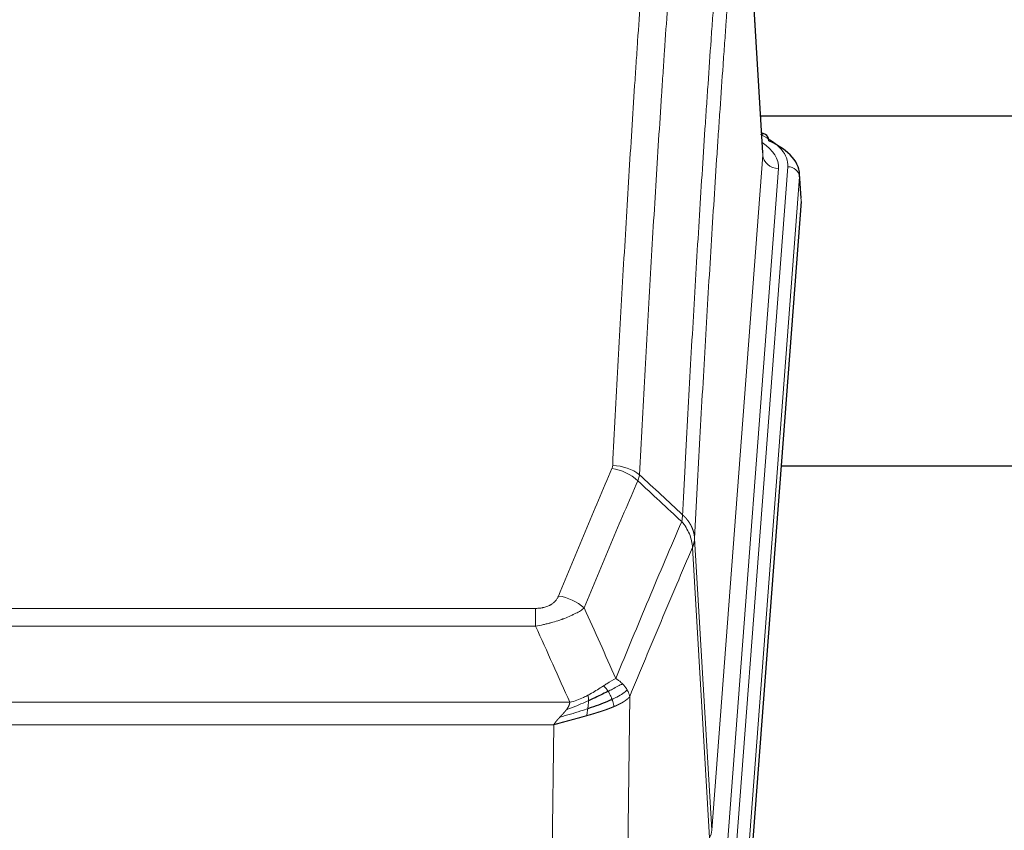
# Model space of a CAD drawing. Header units: inches. Extents: x 0 to 23760, y -13 to 16800.
# Tile 114 of 256: x 3230 to 3482, y 14096 to 14304. Entities that reach past the tile are written whole.
import ezdxf

# ---------------------------------------------------------------- set-up
doc = ezdxf.new("R2010")
doc.units = ezdxf.units.IN
doc.layers.add('1', color=7, linetype='Continuous', true_color=0xffffff)

msp = doc.modelspace()

# ---------------------------------------------------------------- linework, layer by layer
at = {"layer": '1', "color": 110, "linetype": 'Continuous', "lineweight": 13}
for p, q in [((3420.277, 14269.016), (3415.029, 14355.606)), ((3407.211, 14096.243), (3420.277, 14269.016)), ((3424.269, 14265.59), (3411.203, 14092.817)), ((3413.55, 14092.664), (3426.661, 14266.025)), ((3429.655, 14263.455), (3416.544, 14090.094)), ((3430.036, 14257.175), (3429.655, 14263.455)), ((3406.63, 14094.334), (3402.278, 14168.586)), ((3402.834, 14170.92), (3407.211, 14096.243)), ((3156.842, 14153.039), (3362.185, 14153.039)), ((3362.185, 14148.475), (3362.185, 14153.039)), ((3362.185, 14148.475), (3156.842, 14148.475)), ((3148.111, 14128.996), (3370.916, 14128.996)), ((3386.235, 14130.442), (3385.278, 14054.791)), ((3366.803, 14123.252), (3152.224, 14123.252)), ((3365.835, 14046.756), (3366.803, 14123.252))]:
    msp.add_line(p, q, dxfattribs=at)
at = {"layer": '1', "color": 2, "linetype": 'Continuous', "lineweight": 25}
for p, q in [((3420.282, 14269.592), (3415.031, 14356.229)), ((3586.931, 14278.985), (3419.761, 14278.985)), ((3420.913, 14274.299), (3419.97, 14274.734)), ((3430.041, 14257.959), (3429.661, 14264.241)), ((3430.036, 14257.175), (3416.918, 14083.722)), ((3505.174, 14189.411), (3424.905, 14189.411))]:
    msp.add_line(p, q, dxfattribs=at)
at = {"layer": '1', "color": 110, "linetype": 'Continuous', "lineweight": 13}
for centre, major_axis, ratio, start_param, end_param in [((3402.642, 14266.399), (24.034, 0.016), 0.461198, 6.2480186, 7.0671317), ((3419.656, 14271.575), (1.258, 2.724), 0.6272114, 6.2831797, 6.7581181), ((3400.25, 14265.964), (24.034, 0.016), 0.461198, 6.2480186, 6.8801307), ((3424.269, 14269.138), (3.989, -0.302), 0.8864705, 3.2608937, 4.7793301), ((3426.661, 14263.364), (2.991, -0.226), 0.8864705, 0.119301, 1.6377375), ((3381.693, 14180.499), (-9.188, 3.948), 0.8056434, 4.2999866, 5.045624), ((3381.88, 14181.291), (-9.987, 0.512), 0.8285973, 3.9974013, 4.7548106), ((3368.032, 14148.037), (9.245, -3.812), 0.7933159, 1.14397, 1.886928), ((3387.185, 14096.755), (-20.038, 0.241), 0.4621297, 2.903225, 3.1123764)]:
    msp.add_ellipse(centre, major_axis=major_axis, ratio=ratio, start_param=start_param, end_param=end_param, dxfattribs=at)
at = {"layer": '1', "color": 2, "linetype": 'Continuous', "lineweight": 25}
for centre, major_axis, ratio, start_param, end_param in [((3419.656, 14271.575), (1.258, 2.724), 0.6272114, 5.3993548, 6.2831797), ((3402.642, 14263.738), (27.03, 0.194), 0.4633579, 6.2451225, 7.0642357)]:
    msp.add_ellipse(centre, major_axis=major_axis, ratio=ratio, start_param=start_param, end_param=end_param, dxfattribs=at)
at = {"layer": '1', "color": 110, "linetype": 'Continuous', "lineweight": 13}
for points, knots in [([(3381.88, 14189.58), (3382.318, 14198.159), (3383.208, 14215.077), (3384.129, 14231.52), (3384.831, 14243.672), (3385.067, 14247.694), (3385.543, 14255.676), (3385.783, 14259.638), (3386.508, 14271.433), (3386.999, 14279.175), (3387.623, 14288.699), (3387.748, 14290.596), (3387.999, 14294.375), (3388.378, 14300.019), (3388.76, 14305.593), (3389.531, 14316.648), (3390.573, 14331.137), (3392.181, 14352.122), (3393.282, 14365.612), (3393.839, 14372.232)], [0, 0, 0, 0, 0.125, 0.25, 0.25, 0.3125, 0.3125, 0.375, 0.375, 0.5, 0.5, 0.53125, 0.53125, 0.5625, 0.625, 0.625, 0.75, 0.875, 1, 1, 1, 1]), ([(3400.722, 14369.642), (3400.164, 14363.03), (3399.062, 14349.555), (3397.452, 14328.595), (3396.409, 14314.122), (3395.637, 14303.081), (3395.254, 14297.513), (3394.875, 14291.875), (3394.623, 14288.101), (3394.498, 14286.206), (3393.874, 14276.693), (3393.382, 14268.96), (3392.656, 14257.179), (3392.415, 14253.222), (3391.939, 14245.249), (3391.703, 14241.232), (3391, 14229.094), (3390.078, 14212.671), (3389.186, 14195.772), (3388.748, 14187.204)], [0, 0, 0, 0, 0.125, 0.25, 0.375, 0.375, 0.4375, 0.46875, 0.46875, 0.5, 0.5, 0.625, 0.625, 0.6875, 0.6875, 0.75, 0.75, 0.875, 1, 1, 1, 1]), ([(3399.745, 14176.982), (3399.801, 14178.072), (3399.857, 14179.16), (3399.969, 14181.333), (3400.137, 14184.586), (3400.533, 14192.136), (3400.876, 14198.538), (3401.569, 14211.247), (3402.51, 14227.945), (3403.968, 14252.246), (3404.972, 14267.951), (3405.546, 14276.645), (3405.61, 14277.609), (3405.738, 14279.533), (3405.931, 14282.413), (3406.382, 14289.092), (3406.774, 14294.744), (3407.102, 14299.415), (3407.168, 14300.347), (3407.3, 14302.207), (3407.498, 14304.991), (3407.963, 14311.445), (3408.366, 14316.903), (3409.178, 14327.722), (3410.275, 14341.887), (3411.403, 14355.531), (3411.974, 14362.222)], [0, 0, 0, 0, 0.015625, 0.015625, 0.03125, 0.0625, 0.125, 0.125, 0.25, 0.375, 0.5, 0.5, 0.515625, 0.515625, 0.53125, 0.5625, 0.625, 0.625, 0.640625, 0.640625, 0.65625, 0.6875, 0.75, 0.75, 0.875, 1, 1, 1, 1]), ([(3415.029, 14355.606), (3414.46, 14348.933), (3413.335, 14335.327), (3412.241, 14321.203), (3411.432, 14310.415), (3411.03, 14304.972), (3410.566, 14298.537), (3410.368, 14295.761), (3410.237, 14293.906), (3410.171, 14292.977), (3409.843, 14288.32), (3409.453, 14282.684), (3409.003, 14276.025), (3408.811, 14273.154), (3408.683, 14271.235), (3408.62, 14270.274), (3408.047, 14261.606), (3407.046, 14245.949), (3405.591, 14221.723), (3404.185, 14196.755), (3403.279, 14179.614), (3402.834, 14170.92)], [0, 0, 0, 0, 0.125, 0.25, 0.25, 0.3125, 0.34375, 0.359375, 0.359375, 0.375, 0.375, 0.4375, 0.46875, 0.484375, 0.484375, 0.5, 0.5, 0.625, 0.75, 0.875, 1, 1, 1, 1]), ([(3368.032, 14156.193), (3369.166, 14158.954), (3370.301, 14161.705), (3372.574, 14167.182), (3373.711, 14169.91), (3377.126, 14178.058), (3379.408, 14183.444), (3381.693, 14188.785)], [0, 0, 0, 0, 0.25, 0.25, 0.5, 0.5, 1, 1, 1, 1]), ([(3381.88, 14189.58), (3381.874, 14189.446), (3381.855, 14189.313), (3381.792, 14189.048), (3381.749, 14188.916), (3381.693, 14188.785)], [0, 0, 0, 0, 0.5, 0.5, 1, 1, 1, 1]), ([(3388.289, 14185.698), (3386.001, 14180.362), (3383.717, 14174.98), (3380.298, 14166.84), (3379.159, 14164.115), (3376.884, 14158.642), (3375.747, 14155.894), (3374.612, 14153.135)], [0, 0, 0, 0, 0.5, 0.5, 0.75, 0.75, 1, 1, 1, 1]), ([(3399.745, 14176.982), (3399.724, 14176.718), (3399.708, 14176.431), (3399.65, 14175.841), (3399.608, 14175.538), (3399.533, 14175.244)], [0, 0, 0, 0, 0.5, 0.5, 1, 1, 1, 1]), ([(3399.745, 14176.982), (3399.758, 14176.97), (3399.783, 14176.947), (3399.821, 14176.913), (3399.859, 14176.878), (3399.897, 14176.843), (3399.935, 14176.807), (3399.974, 14176.77), (3400.012, 14176.734), (3400.051, 14176.696), (3400.09, 14176.659), (3400.129, 14176.62), (3400.167, 14176.582), (3400.206, 14176.543), (3400.245, 14176.503), (3400.284, 14176.463), (3400.324, 14176.422), (3400.363, 14176.381), (3400.402, 14176.34), (3400.441, 14176.298), (3400.48, 14176.255), (3400.52, 14176.212), (3400.559, 14176.168), (3400.598, 14176.124), (3400.637, 14176.08), (3400.676, 14176.035), (3400.716, 14175.989), (3400.755, 14175.943), (3400.794, 14175.896), (3400.833, 14175.849), (3400.872, 14175.801), (3400.911, 14175.753), (3400.949, 14175.705), (3400.988, 14175.655), (3401.027, 14175.605), (3401.065, 14175.555), (3401.103, 14175.504), (3401.142, 14175.453), (3401.18, 14175.401), (3401.218, 14175.348), (3401.256, 14175.295), (3401.293, 14175.242), (3401.331, 14175.188), (3401.368, 14175.133), (3401.405, 14175.078), (3401.442, 14175.022), (3401.479, 14174.965), (3401.515, 14174.909), (3401.551, 14174.851), (3401.587, 14174.793), (3401.623, 14174.734), (3401.659, 14174.675), (3401.694, 14174.616), (3401.729, 14174.555), (3401.763, 14174.494), (3401.797, 14174.433), (3401.831, 14174.371), (3401.865, 14174.309), (3401.898, 14174.246), (3401.933, 14174.177), (3401.97, 14174.104), (3402.009, 14174.027), (3402.046, 14173.949), (3402.083, 14173.87), (3402.119, 14173.792), (3402.154, 14173.713), (3402.188, 14173.634), (3402.222, 14173.554), (3402.254, 14173.475), (3402.286, 14173.395), (3402.317, 14173.315), (3402.347, 14173.234), (3402.376, 14173.154), (3402.404, 14173.073), (3402.432, 14172.992), (3402.458, 14172.911), (3402.484, 14172.829), (3402.509, 14172.748), (3402.533, 14172.666), (3402.556, 14172.584), (3402.579, 14172.502), (3402.6, 14172.42), (3402.62, 14172.337), (3402.64, 14172.255), (3402.659, 14172.172), (3402.677, 14172.089), (3402.694, 14172.006), (3402.71, 14171.923), (3402.725, 14171.84), (3402.74, 14171.757), (3402.753, 14171.673), (3402.766, 14171.59), (3402.777, 14171.506), (3402.788, 14171.423), (3402.798, 14171.339), (3402.807, 14171.255), (3402.815, 14171.172), (3402.823, 14171.088), (3402.829, 14171.004), (3402.833, 14170.948), (3402.834, 14170.92)], [0, 0, 0, 0, 0.0069372, 0.0139334, 0.0209887, 0.028103, 0.0352764, 0.0425088, 0.0498003, 0.0571509, 0.0645605, 0.0720292, 0.0795569, 0.0871437, 0.0947896, 0.1024945, 0.1102584, 0.1180815, 0.1259636, 0.1339048, 0.141905, 0.1499643, 0.1580827, 0.1662601, 0.1744966, 0.1827922, 0.1911468, 0.1995605, 0.2080333, 0.2165651, 0.225156, 0.233806, 0.2425151, 0.2512832, 0.2601104, 0.2689967, 0.277942, 0.2869465, 0.29601, 0.3051325, 0.3143142, 0.3235549, 0.3328547, 0.3422136, 0.3516315, 0.3611085, 0.3706446, 0.3802398, 0.3898941, 0.3996074, 0.4093798, 0.4192113, 0.4291019, 0.4390515, 0.4490602, 0.459128, 0.4692549, 0.4794409, 0.4896859, 0.4999901, 0.5124905, 0.524991, 0.5374914, 0.5499918, 0.5624922, 0.5749926, 0.587493, 0.5999934, 0.6124937, 0.6249941, 0.6374944, 0.6499948, 0.6624951, 0.6749954, 0.6874957, 0.699996, 0.7124963, 0.7249966, 0.7374968, 0.7499971, 0.7624973, 0.7749976, 0.7874978, 0.799998, 0.8124982, 0.8249984, 0.8374986, 0.8499988, 0.8624989, 0.8749991, 0.8874992, 0.8999993, 0.9124995, 0.9249996, 0.9374997, 0.9499998, 0.9624998, 0.9749999, 0.9875, 1, 1, 1, 1]), ([(3382.679, 14135.087), (3384.077, 14138.502), (3385.476, 14141.9), (3388.279, 14148.662), (3389.681, 14152.026), (3393.895, 14162.065), (3396.711, 14168.689), (3399.533, 14175.244)], [0, 0, 0, 0, 0.25, 0.25, 0.5, 0.5, 1, 1, 1, 1]), ([(3399.533, 14175.244), (3399.942, 14174.761), (3400.314, 14174.251), (3400.973, 14173.187), (3401.258, 14172.634), (3401.73, 14171.503), (3401.915, 14170.924), (3402.179, 14169.757), (3402.257, 14169.17), (3402.278, 14168.586)], [0, 0, 0, 0, 0.25, 0.25, 0.5, 0.5, 0.75, 0.75, 1, 1, 1, 1]), ([(3402.278, 14168.586), (3399.592, 14162.354), (3396.912, 14156.058), (3392.902, 14146.522), (3391.566, 14143.328), (3388.899, 14136.908), (3387.566, 14133.682), (3386.235, 14130.442)], [0, 0, 0, 0, 0.5, 0.5, 0.75, 0.75, 1, 1, 1, 1]), ([(3402.834, 14170.92), (3402.834, 14170.913), (3402.832, 14170.887), (3402.829, 14170.83), (3402.822, 14170.739), (3402.811, 14170.612), (3402.792, 14170.45), (3402.763, 14170.252), (3402.721, 14170.02), (3402.677, 14169.821), (3402.639, 14169.667), (3402.614, 14169.571), (3402.587, 14169.477), (3402.561, 14169.386), (3402.533, 14169.296), (3402.505, 14169.209), (3402.477, 14169.124), (3402.449, 14169.041), (3402.42, 14168.96), (3402.392, 14168.881), (3402.363, 14168.804), (3402.335, 14168.73), (3402.306, 14168.657), (3402.287, 14168.61), (3402.278, 14168.586)], [0, 0, 0, 0, 0.0092499, 0.0337179, 0.073404, 0.128308, 0.1984299, 0.2837694, 0.3843264, 0.5001005, 0.5424888, 0.5838484, 0.6241794, 0.6634821, 0.7017567, 0.7390032, 0.7752221, 0.8104134, 0.8445775, 0.8777146, 0.909825, 0.9409091, 0.9709673, 1, 1, 1, 1]), ([(3368.032, 14156.193), (3368.011, 14156.142), (3367.989, 14156.091), (3367.943, 14155.989), (3367.918, 14155.938), (3367.843, 14155.787), (3367.789, 14155.687), (3367.671, 14155.489), (3367.607, 14155.392), (3367.471, 14155.199), (3367.397, 14155.104), (3367.24, 14154.916), (3367.156, 14154.823), (3367.021, 14154.687), (3366.974, 14154.641), (3366.878, 14154.552), (3366.828, 14154.508), (3366.674, 14154.377), (3366.566, 14154.292), (3366.338, 14154.129), (3366.218, 14154.05), (3366.029, 14153.937), (3365.932, 14153.882), (3365.831, 14153.829), (3365.763, 14153.793), (3365.728, 14153.776), (3365.554, 14153.69), (3365.409, 14153.627), (3364.962, 14153.45), (3364.645, 14153.351), (3364.225, 14153.251), (3364.14, 14153.232), (3363.967, 14153.198), (3363.88, 14153.182), (3363.619, 14153.138), (3363.443, 14153.114), (3363.088, 14153.076), (3362.909, 14153.062), (3362.549, 14153.043), (3362.367, 14153.039), (3362.185, 14153.039)], [0, 0, 0, 0, 0.03125, 0.03125, 0.0625, 0.0625, 0.125, 0.125, 0.1875, 0.1875, 0.25, 0.25, 0.3125, 0.3125, 0.34375, 0.34375, 0.375, 0.375, 0.4375, 0.4375, 0.5, 0.5, 0.53125, 0.546875, 0.546875, 0.5625, 0.5625, 0.625, 0.625, 0.75, 0.75, 0.78125, 0.78125, 0.8125, 0.8125, 0.875, 0.875, 0.9375, 0.9375, 1, 1, 1, 1]), ([(3374.612, 14153.135), (3374.314, 14152.902), (3373.988, 14152.672), (3373.275, 14152.214), (3372.888, 14151.987), (3372.26, 14151.651), (3371.988, 14151.512), (3371.703, 14151.373), (3371.588, 14151.318), (3371.53, 14151.29), (3371.354, 14151.208), (3371.235, 14151.153), (3370.633, 14150.882), (3370.124, 14150.671), (3369.452, 14150.416), (3369.316, 14150.365), (3369.108, 14150.289), (3369.039, 14150.264), (3368.899, 14150.215), (3368.829, 14150.19), (3368.477, 14150.067), (3368.19, 14149.971), (3367.314, 14149.69), (3366.709, 14149.512), (3366.006, 14149.323), (3365.927, 14149.302), (3365.769, 14149.261), (3365.69, 14149.24), (3365.452, 14149.179), (3365.293, 14149.139), (3364.813, 14149.022), (3364.491, 14148.946), (3363.515, 14148.729), (3362.855, 14148.597), (3362.185, 14148.475)], [0, 0, 0, 0, 0.125, 0.125, 0.25, 0.25, 0.3125, 0.328125, 0.328125, 0.34375, 0.34375, 0.375, 0.375, 0.5, 0.5, 0.53125, 0.53125, 0.546875, 0.546875, 0.5625, 0.5625, 0.625, 0.625, 0.75, 0.75, 0.765625, 0.765625, 0.78125, 0.78125, 0.8125, 0.8125, 0.875, 0.875, 1, 1, 1, 1]), ([(3382.679, 14135.087), (3381.986, 14134.76), (3381.22, 14134.294), (3380.093, 14133.574), (3379.802, 14133.386), (3379.504, 14133.192)], [0, 0, 0, 0, 0.75, 0.75, 1, 1, 1, 1]), ([(3384.386, 14133.743), (3383.687, 14133.36), (3382.817, 14132.888), (3381.456, 14132.182), (3381.099, 14132), (3380.728, 14131.812)], [0, 0, 0, 0, 0.75, 0.75, 1, 1, 1, 1]), ([(3384.386, 14133.743), (3384.263, 14133.867), (3384.135, 14133.988), (3383.803, 14134.284), (3383.592, 14134.455), (3383.15, 14134.782), (3382.919, 14134.939), (3382.679, 14135.087)], [0, 0, 0, 0, 0.25, 0.25, 0.625, 0.625, 1, 1, 1, 1]), ([(3385.596, 14132.155), (3385.557, 14132.224), (3385.517, 14132.294), (3385.349, 14132.569), (3385.21, 14132.773), (3384.907, 14133.171), (3384.743, 14133.366), (3384.508, 14133.618), (3384.447, 14133.681), (3384.386, 14133.743)], [0, 0, 0, 0, 0.125, 0.125, 0.5, 0.5, 0.875, 0.875, 1, 1, 1, 1]), ([(3375.534, 14130.784), (3375.174, 14130.593), (3374.807, 14130.407), (3373.313, 14129.704), (3372.137, 14129.262), (3370.916, 14128.996)], [0, 0, 0, 0, 0.25, 0.25, 1, 1, 1, 1]), ([(3379.504, 14133.192), (3379.354, 14133.095), (3379.203, 14132.997), (3378.588, 14132.6), (3378.109, 14132.293), (3377.115, 14131.679), (3376.6, 14131.372), (3375.893, 14130.978), (3375.714, 14130.88), (3375.534, 14130.784)], [0, 0, 0, 0, 0.125, 0.125, 0.5, 0.5, 0.875, 0.875, 1, 1, 1, 1]), ([(3375.684, 14129.415), (3375.686, 14129.57), (3375.684, 14129.718), (3375.671, 14130.061), (3375.655, 14130.245), (3375.607, 14130.557), (3375.575, 14130.687), (3375.534, 14130.784)], [0, 0, 0, 0, 0.25, 0.25, 0.625, 0.625, 1, 1, 1, 1]), ([(3380.728, 14131.812), (3380.629, 14131.967), (3380.528, 14132.115), (3380.271, 14132.459), (3380.114, 14132.643), (3379.803, 14132.958), (3379.65, 14133.09), (3379.504, 14133.192)], [0, 0, 0, 0, 0.25, 0.25, 0.625, 0.625, 1, 1, 1, 1]), ([(3381.714, 14129.739), (3381.683, 14129.827), (3381.651, 14129.916), (3381.516, 14130.273), (3381.403, 14130.544), (3381.154, 14131.072), (3381.017, 14131.33), (3380.826, 14131.655), (3380.777, 14131.734), (3380.728, 14131.812)], [0, 0, 0, 0, 0.125, 0.125, 0.5, 0.5, 0.875, 0.875, 1, 1, 1, 1]), ([(3385.596, 14132.155), (3384.984, 14131.571), (3384.088, 14130.962), (3382.559, 14130.147), (3382.149, 14129.943), (3381.714, 14129.739)], [0, 0, 0, 0, 0.75, 0.75, 1, 1, 1, 1]), ([(3386.235, 14130.442), (3386.151, 14130.875), (3386.009, 14131.308), (3385.746, 14131.875), (3385.674, 14132.015), (3385.596, 14132.155)], [0, 0, 0, 0, 0.75, 0.75, 1, 1, 1, 1]), ([(3375.684, 14129.415), (3375.227, 14129.211), (3374.763, 14129.007), (3372.892, 14128.203), (3371.456, 14127.619), (3370.046, 14127.097)], [0, 0, 0, 0, 0.25, 0.25, 1, 1, 1, 1]), ([(3370.046, 14127.097), (3370.054, 14127.108), (3370.069, 14127.129), (3370.093, 14127.161), (3370.116, 14127.193), (3370.139, 14127.225), (3370.162, 14127.256), (3370.184, 14127.288), (3370.206, 14127.319), (3370.228, 14127.351), (3370.249, 14127.382), (3370.27, 14127.413), (3370.291, 14127.444), (3370.311, 14127.475), (3370.331, 14127.506), (3370.351, 14127.537), (3370.37, 14127.567), (3370.389, 14127.598), (3370.408, 14127.628), (3370.426, 14127.659), (3370.444, 14127.689), (3370.462, 14127.719), (3370.479, 14127.749), (3370.496, 14127.779), (3370.513, 14127.809), (3370.529, 14127.839), (3370.545, 14127.868), (3370.561, 14127.898), (3370.576, 14127.927), (3370.591, 14127.957), (3370.606, 14127.986), (3370.62, 14128.015), (3370.634, 14128.044), (3370.648, 14128.073), (3370.661, 14128.102), (3370.674, 14128.131), (3370.687, 14128.159), (3370.699, 14128.188), (3370.711, 14128.216), (3370.723, 14128.244), (3370.735, 14128.273), (3370.746, 14128.301), (3370.756, 14128.329), (3370.767, 14128.357), (3370.777, 14128.384), (3370.786, 14128.412), (3370.796, 14128.44), (3370.805, 14128.467), (3370.814, 14128.495), (3370.822, 14128.522), (3370.83, 14128.549), (3370.838, 14128.576), (3370.845, 14128.603), (3370.852, 14128.63), (3370.859, 14128.657), (3370.865, 14128.684), (3370.871, 14128.71), (3370.877, 14128.737), (3370.883, 14128.763), (3370.888, 14128.789), (3370.892, 14128.815), (3370.897, 14128.842), (3370.901, 14128.867), (3370.905, 14128.893), (3370.908, 14128.919), (3370.911, 14128.945), (3370.914, 14128.97), (3370.916, 14128.987), (3370.916, 14128.996)], [0, 0, 0, 0, 0.0185022, 0.0368847, 0.0551481, 0.073293, 0.0913199, 0.1092294, 0.1270222, 0.1446988, 0.1622598, 0.1797059, 0.1970378, 0.2142561, 0.2313614, 0.2483544, 0.265236, 0.2820066, 0.2986672, 0.3152184, 0.331661, 0.3479958, 0.3642235, 0.380345, 0.3963611, 0.4122725, 0.4280803, 0.4437851, 0.459388, 0.4748898, 0.4902915, 0.5055939, 0.5207981, 0.535905, 0.5509156, 0.565831, 0.5806521, 0.5953801, 0.6100159, 0.6245607, 0.6390157, 0.6533819, 0.6676604, 0.6818526, 0.6959596, 0.7099825, 0.7239227, 0.7377815, 0.75156, 0.7652597, 0.7788818, 0.7924277, 0.8058989, 0.8192966, 0.8326224, 0.8458776, 0.8590638, 0.8721825, 0.8852351, 0.8982233, 0.9111485, 0.9240124, 0.9368166, 0.9495628, 0.9622525, 0.9748874, 0.9874694, 1, 1, 1, 1]), ([(3375.516, 14127.355), (3375.528, 14127.442), (3375.539, 14127.529), (3375.584, 14127.882), (3375.613, 14128.151), (3375.657, 14128.677), (3375.672, 14128.934), (3375.682, 14129.258), (3375.684, 14129.337), (3375.684, 14129.415)], [0, 0, 0, 0, 0.125, 0.125, 0.5, 0.5, 0.875, 0.875, 1, 1, 1, 1]), ([(3382.204, 14127.893), (3382.132, 14128.254), (3382.033, 14128.713), (3381.832, 14129.388), (3381.775, 14129.562), (3381.714, 14129.739)], [0, 0, 0, 0, 0.75, 0.75, 1, 1, 1, 1]), ([(3386.235, 14130.442), (3386.23, 14130.434), (3386.218, 14130.42), (3386.2, 14130.399), (3386.181, 14130.377), (3386.163, 14130.356), (3386.144, 14130.335), (3386.126, 14130.313), (3386.107, 14130.292), (3386.088, 14130.271), (3386.068, 14130.25), (3386.049, 14130.23), (3386.029, 14130.209), (3386.009, 14130.188), (3385.99, 14130.168), (3385.969, 14130.147), (3385.949, 14130.127), (3385.929, 14130.107), (3385.908, 14130.087), (3385.888, 14130.066), (3385.867, 14130.046), (3385.846, 14130.026), (3385.825, 14130.007), (3385.804, 14129.987), (3385.782, 14129.967), (3385.761, 14129.948), (3385.739, 14129.928), (3385.717, 14129.909), (3385.695, 14129.889), (3385.674, 14129.87), (3385.651, 14129.851), (3385.629, 14129.832), (3385.607, 14129.813), (3385.584, 14129.794), (3385.562, 14129.775), (3385.539, 14129.756), (3385.517, 14129.738), (3385.494, 14129.719), (3385.471, 14129.701), (3385.448, 14129.682), (3385.425, 14129.664), (3385.401, 14129.646), (3385.378, 14129.628), (3385.355, 14129.61), (3385.331, 14129.592), (3385.308, 14129.574), (3385.284, 14129.556), (3385.26, 14129.538), (3385.237, 14129.521), (3385.213, 14129.503), (3385.189, 14129.486), (3385.165, 14129.468), (3385.141, 14129.451), (3385.117, 14129.434), (3385.092, 14129.417), (3385.068, 14129.399), (3385.044, 14129.383), (3385.02, 14129.366), (3384.995, 14129.349), (3384.971, 14129.332), (3384.946, 14129.316), (3384.922, 14129.299), (3384.897, 14129.283), (3384.872, 14129.266), (3384.848, 14129.25), (3384.823, 14129.234), (3384.798, 14129.217), (3384.773, 14129.201), (3384.749, 14129.185), (3384.724, 14129.17), (3384.699, 14129.154), (3384.674, 14129.138), (3384.649, 14129.122), (3384.624, 14129.107), (3384.599, 14129.091), (3384.574, 14129.076), (3384.549, 14129.061), (3384.524, 14129.045), (3384.499, 14129.03), (3384.474, 14129.015), (3384.449, 14129), (3384.424, 14128.985), (3384.399, 14128.97), (3384.374, 14128.956), (3384.349, 14128.941), (3384.324, 14128.926), (3384.298, 14128.912), (3384.273, 14128.897), (3384.248, 14128.883), (3384.223, 14128.869), (3384.198, 14128.855), (3384.173, 14128.84), (3384.148, 14128.826), (3384.123, 14128.812), (3384.098, 14128.798), (3384.073, 14128.785), (3384.048, 14128.771), (3384.023, 14128.757), (3383.998, 14128.744), (3383.973, 14128.73), (3383.948, 14128.717), (3383.924, 14128.703), (3383.899, 14128.69), (3383.874, 14128.677), (3383.849, 14128.664), (3383.825, 14128.651), (3383.8, 14128.638), (3383.775, 14128.625), (3383.751, 14128.612), (3383.726, 14128.599), (3383.702, 14128.587), (3383.677, 14128.574), (3383.653, 14128.562), (3383.628, 14128.549), (3383.604, 14128.537), (3383.58, 14128.524), (3383.555, 14128.512), (3383.531, 14128.5), (3383.507, 14128.488), (3383.483, 14128.476), (3383.459, 14128.464), (3383.435, 14128.452), (3383.411, 14128.441), (3383.387, 14128.429), (3383.363, 14128.417), (3383.34, 14128.406), (3383.316, 14128.394), (3383.292, 14128.383), (3383.269, 14128.371), (3383.245, 14128.36), (3383.222, 14128.349), (3383.199, 14128.338), (3383.175, 14128.327), (3383.152, 14128.316), (3383.129, 14128.305), (3383.106, 14128.294), (3383.083, 14128.283), (3383.06, 14128.273), (3383.037, 14128.262), (3383.015, 14128.251), (3382.992, 14128.241), (3382.969, 14128.231), (3382.947, 14128.22), (3382.925, 14128.21), (3382.902, 14128.2), (3382.88, 14128.19), (3382.858, 14128.18), (3382.836, 14128.17), (3382.814, 14128.16), (3382.792, 14128.15), (3382.77, 14128.14), (3382.749, 14128.13), (3382.727, 14128.121), (3382.706, 14128.111), (3382.684, 14128.102), (3382.663, 14128.092), (3382.642, 14128.083), (3382.621, 14128.073), (3382.6, 14128.064), (3382.579, 14128.055), (3382.558, 14128.046), (3382.538, 14128.037), (3382.517, 14128.028), (3382.497, 14128.019), (3382.476, 14128.01), (3382.456, 14128.001), (3382.436, 14127.993), (3382.416, 14127.984), (3382.396, 14127.975), (3382.377, 14127.967), (3382.357, 14127.958), (3382.337, 14127.95), (3382.318, 14127.942), (3382.299, 14127.934), (3382.279, 14127.925), (3382.26, 14127.917), (3382.241, 14127.909), (3382.223, 14127.901), (3382.21, 14127.896), (3382.204, 14127.893)], [0, 0, 0, 0, 0.0080212, 0.0160154, 0.0239827, 0.0319231, 0.0398365, 0.0477229, 0.0555824, 0.0634149, 0.0712205, 0.0789992, 0.0867509, 0.0944756, 0.1021734, 0.1098443, 0.1174881, 0.1251051, 0.1326951, 0.1402581, 0.1477942, 0.1553034, 0.1627856, 0.1702408, 0.1776691, 0.1850704, 0.1924448, 0.1997923, 0.2071128, 0.2144063, 0.2216729, 0.2289126, 0.2361253, 0.243311, 0.2504698, 0.2576016, 0.2647065, 0.2717845, 0.2788355, 0.2858595, 0.2928566, 0.2998268, 0.30677, 0.3136862, 0.3205755, 0.3274379, 0.3342733, 0.3410817, 0.3478632, 0.3546178, 0.3613454, 0.3680461, 0.3747198, 0.3813665, 0.3879863, 0.3945792, 0.4011451, 0.4076841, 0.4141961, 0.4206811, 0.4271393, 0.4335704, 0.4399746, 0.4463519, 0.4527022, 0.4590256, 0.465322, 0.4715915, 0.477834, 0.4840496, 0.4902382, 0.4963999, 0.5025346, 0.5086424, 0.5147232, 0.5207771, 0.526804, 0.532804, 0.5387771, 0.5447232, 0.5506423, 0.5565345, 0.5623997, 0.568238, 0.5740494, 0.5798338, 0.5855912, 0.5913217, 0.5970253, 0.6027019, 0.6083515, 0.6139742, 0.61957, 0.6251388, 0.6306807, 0.6361956, 0.6416836, 0.6471446, 0.6525787, 0.6579858, 0.663366, 0.6687192, 0.6740455, 0.6793448, 0.6846172, 0.6898627, 0.6950812, 0.7002727, 0.7054373, 0.710575, 0.7156857, 0.7207694, 0.7258262, 0.7308561, 0.735859, 0.740835, 0.745784, 0.7507061, 0.7556012, 0.7604694, 0.7653107, 0.7701249, 0.7749123, 0.7796727, 0.7844061, 0.7891127, 0.7937922, 0.7984448, 0.8030705, 0.8076692, 0.812241, 0.8167858, 0.8213037, 0.8257947, 0.8302587, 0.8346957, 0.8391058, 0.843489, 0.8478452, 0.8521745, 0.8564768, 0.8607522, 0.8650006, 0.8692221, 0.8734166, 0.8775842, 0.8817249, 0.8858386, 0.8899254, 0.8939852, 0.8980181, 0.902024, 0.906003, 0.909955, 0.9138802, 0.9177783, 0.9216495, 0.9254938, 0.9293111, 0.9331015, 0.936865, 0.9406015, 0.944311, 0.9479937, 0.9516493, 0.9552781, 0.9588799, 0.9624547, 0.9660026, 0.9695236, 0.9730176, 0.9764847, 0.9799249, 0.9833381, 0.9867243, 0.9900837, 0.993416, 0.9967215, 1, 1, 1, 1]), ([(3375.516, 14127.355), (3374.938, 14127.164), (3374.35, 14126.976), (3371.976, 14126.234), (3370.147, 14125.704), (3368.374, 14125.2)], [0, 0, 0, 0, 0.25, 0.25, 1, 1, 1, 1]), ([(3368.374, 14125.2), (3368.389, 14125.215), (3368.417, 14125.246), (3368.458, 14125.291), (3368.499, 14125.334), (3368.538, 14125.377), (3368.577, 14125.419), (3368.614, 14125.459), (3368.65, 14125.498), (3368.686, 14125.536), (3368.72, 14125.573), (3368.753, 14125.609), (3368.785, 14125.644), (3368.816, 14125.678), (3368.846, 14125.71), (3368.875, 14125.741), (3368.903, 14125.771), (3368.93, 14125.8), (3368.956, 14125.828), (3368.98, 14125.855), (3369.004, 14125.881), (3369.027, 14125.905), (3369.048, 14125.929), (3369.069, 14125.951), (3369.088, 14125.972), (3369.106, 14125.992), (3369.124, 14126.01), (3369.14, 14126.028), (3369.155, 14126.045), (3369.17, 14126.06), (3369.183, 14126.074), (3369.195, 14126.087), (3369.206, 14126.099), (3369.216, 14126.11), (3369.225, 14126.12), (3369.232, 14126.128), (3369.239, 14126.136), (3369.245, 14126.142), (3369.25, 14126.147), (3369.262, 14126.161), (3369.283, 14126.184), (3369.312, 14126.216), (3369.34, 14126.248), (3369.369, 14126.28), (3369.397, 14126.312), (3369.424, 14126.343), (3369.452, 14126.374), (3369.479, 14126.405), (3369.505, 14126.436), (3369.532, 14126.466), (3369.558, 14126.496), (3369.583, 14126.526), (3369.609, 14126.556), (3369.634, 14126.585), (3369.658, 14126.614), (3369.683, 14126.643), (3369.707, 14126.672), (3369.73, 14126.7), (3369.754, 14126.728), (3369.777, 14126.756), (3369.799, 14126.784), (3369.822, 14126.811), (3369.844, 14126.838), (3369.865, 14126.865), (3369.887, 14126.892), (3369.908, 14126.919), (3369.928, 14126.945), (3369.949, 14126.971), (3369.969, 14126.997), (3369.988, 14127.022), (3370.008, 14127.047), (3370.027, 14127.072), (3370.039, 14127.089), (3370.046, 14127.097)], [0, 0, 0, 0, 0.0247661, 0.0489206, 0.0724636, 0.0953949, 0.1177147, 0.1394229, 0.1605195, 0.1810045, 0.2008779, 0.2201398, 0.23879, 0.2568287, 0.2742558, 0.2910713, 0.3072753, 0.3228676, 0.3378484, 0.3522176, 0.3659752, 0.3791212, 0.3916556, 0.4035785, 0.4148897, 0.4255894, 0.4356775, 0.445154, 0.454019, 0.4622723, 0.4699141, 0.4769443, 0.4833629, 0.48917, 0.4943654, 0.4989493, 0.5029216, 0.5062824, 0.5090316, 0.5111692, 0.5284651, 0.5456049, 0.5625886, 0.5794163, 0.5960881, 0.612604, 0.6289642, 0.6451687, 0.6612176, 0.6771111, 0.6928491, 0.7084319, 0.7238594, 0.7391318, 0.7542492, 0.7692118, 0.7840195, 0.7986726, 0.8131712, 0.8275153, 0.8417051, 0.8557408, 0.8696224, 0.8833501, 0.8969241, 0.9103445, 0.9236114, 0.936725, 0.9496856, 0.9624932, 0.975148, 0.9876502, 1, 1, 1, 1]), ([(3382.204, 14127.893), (3382.189, 14127.887), (3382.16, 14127.875), (3382.116, 14127.856), (3382.071, 14127.838), (3382.027, 14127.819), (3381.982, 14127.801), (3381.938, 14127.782), (3381.893, 14127.764), (3381.848, 14127.745), (3381.803, 14127.727), (3381.758, 14127.709), (3381.713, 14127.691), (3381.668, 14127.672), (3381.622, 14127.654), (3381.577, 14127.636), (3381.531, 14127.618), (3381.486, 14127.6), (3381.44, 14127.582), (3381.394, 14127.564), (3381.348, 14127.546), (3381.302, 14127.529), (3381.256, 14127.511), (3381.21, 14127.493), (3381.164, 14127.475), (3381.118, 14127.457), (3381.071, 14127.44), (3381.025, 14127.422), (3380.978, 14127.405), (3380.932, 14127.387), (3380.885, 14127.37), (3380.838, 14127.352), (3380.791, 14127.335), (3380.744, 14127.317), (3380.697, 14127.3), (3380.65, 14127.283), (3380.603, 14127.265), (3380.556, 14127.248), (3380.509, 14127.231), (3380.462, 14127.214), (3380.414, 14127.197), (3380.367, 14127.179), (3380.319, 14127.162), (3380.272, 14127.145), (3380.224, 14127.128), (3380.176, 14127.111), (3380.129, 14127.095), (3380.081, 14127.078), (3380.033, 14127.061), (3379.985, 14127.044), (3379.937, 14127.027), (3379.889, 14127.011), (3379.841, 14126.994), (3379.793, 14126.977), (3379.745, 14126.961), (3379.696, 14126.944), (3379.648, 14126.928), (3379.6, 14126.911), (3379.552, 14126.895), (3379.503, 14126.878), (3379.455, 14126.862), (3379.406, 14126.845), (3379.358, 14126.829), (3379.309, 14126.813), (3379.261, 14126.797), (3379.212, 14126.78), (3379.164, 14126.764), (3379.115, 14126.748), (3379.066, 14126.732), (3379.017, 14126.716), (3378.969, 14126.7), (3378.92, 14126.684), (3378.871, 14126.668), (3378.822, 14126.652), (3378.773, 14126.636), (3378.724, 14126.62), (3378.676, 14126.604), (3378.627, 14126.589), (3378.578, 14126.573), (3378.529, 14126.557), (3378.48, 14126.541), (3378.431, 14126.526), (3378.382, 14126.51), (3378.333, 14126.495), (3378.283, 14126.479), (3378.234, 14126.464), (3378.185, 14126.448), (3378.136, 14126.433), (3378.087, 14126.417), (3378.038, 14126.402), (3377.989, 14126.386), (3377.94, 14126.371), (3377.89, 14126.356), (3377.841, 14126.341), (3377.792, 14126.325), (3377.743, 14126.31), (3377.694, 14126.295), (3377.645, 14126.28), (3377.595, 14126.265), (3377.546, 14126.25), (3377.497, 14126.235), (3377.448, 14126.22), (3377.399, 14126.205), (3377.35, 14126.19), (3377.3, 14126.175), (3377.251, 14126.16), (3377.202, 14126.145), (3377.153, 14126.13), (3377.104, 14126.116), (3377.055, 14126.101), (3377.005, 14126.086), (3376.956, 14126.071), (3376.907, 14126.057), (3376.858, 14126.042), (3376.809, 14126.028), (3376.76, 14126.013), (3376.711, 14125.998), (3376.662, 14125.984), (3376.613, 14125.969), (3376.564, 14125.955), (3376.515, 14125.941), (3376.466, 14125.926), (3376.417, 14125.912), (3376.368, 14125.897), (3376.319, 14125.883), (3376.27, 14125.869), (3376.221, 14125.855), (3376.172, 14125.84), (3376.123, 14125.826), (3376.075, 14125.812), (3376.026, 14125.798), (3375.977, 14125.784), (3375.928, 14125.77), (3375.88, 14125.756), (3375.831, 14125.742), (3375.782, 14125.728), (3375.734, 14125.714), (3375.685, 14125.7), (3375.637, 14125.686), (3375.588, 14125.672), (3375.54, 14125.658), (3375.491, 14125.644), (3375.443, 14125.63), (3375.394, 14125.616), (3375.346, 14125.603), (3375.298, 14125.589), (3375.249, 14125.575), (3375.217, 14125.566), (3375.201, 14125.562)], [0, 0, 0, 0, 0.0076941, 0.0153765, 0.0230472, 0.0307061, 0.0383534, 0.045989, 0.0536129, 0.061225, 0.0688255, 0.0764143, 0.0839914, 0.0915567, 0.0991104, 0.1066524, 0.1141827, 0.1217013, 0.1292082, 0.1367034, 0.1441869, 0.1516588, 0.1591189, 0.1665674, 0.1740041, 0.1814292, 0.1888426, 0.1962444, 0.2036344, 0.2110128, 0.2183794, 0.2257344, 0.2330778, 0.2404094, 0.2477294, 0.2550377, 0.2623343, 0.2696193, 0.2768926, 0.2841542, 0.2914041, 0.2986424, 0.305869, 0.313084, 0.3202872, 0.3274789, 0.3346588, 0.3418271, 0.3489838, 0.3561287, 0.3632621, 0.3703837, 0.3774937, 0.3845921, 0.3916788, 0.3987539, 0.4058173, 0.412869, 0.4199092, 0.4269376, 0.4339544, 0.4409596, 0.4479532, 0.454935, 0.4619053, 0.4688639, 0.4758109, 0.4827462, 0.4896699, 0.496582, 0.5034825, 0.5103713, 0.5172485, 0.524114, 0.5309679, 0.5378102, 0.5446409, 0.55146, 0.5582674, 0.5650632, 0.5718474, 0.57862, 0.5853809, 0.5921303, 0.598868, 0.6055941, 0.6123087, 0.6190116, 0.6257029, 0.6323825, 0.6390506, 0.6457071, 0.652352, 0.6589853, 0.665607, 0.672217, 0.6788155, 0.6854024, 0.6919777, 0.6985414, 0.7050935, 0.7116341, 0.718163, 0.7246804, 0.7311862, 0.7376804, 0.744163, 0.750634, 0.7570935, 0.7635413, 0.7699776, 0.7764024, 0.7828155, 0.7892171, 0.7956072, 0.8019856, 0.8083525, 0.8147079, 0.8210516, 0.8273839, 0.8337045, 0.8400136, 0.8463112, 0.8525972, 0.8588716, 0.8651345, 0.8713859, 0.8776257, 0.8838539, 0.8900706, 0.8962758, 0.9024695, 0.9086516, 0.9148221, 0.9209812, 0.9271287, 0.9332646, 0.9393891, 0.945502, 0.9516034, 0.9576933, 0.9637717, 0.9698385, 0.9758938, 0.9819376, 0.9879699, 0.9939907, 1, 1, 1, 1]), ([(3375.201, 14125.562), (3375.234, 14125.733), (3375.274, 14125.929), (3375.356, 14126.361), (3375.398, 14126.596), (3375.466, 14127.009), (3375.492, 14127.18), (3375.516, 14127.355)], [0, 0, 0, 0, 0.375, 0.375, 0.75, 0.75, 1, 1, 1, 1]), ([(3375.201, 14125.562), (3375.179, 14125.555), (3375.136, 14125.543), (3375.071, 14125.525), (3375.006, 14125.506), (3374.941, 14125.488), (3374.876, 14125.47), (3374.811, 14125.451), (3374.746, 14125.433), (3374.681, 14125.415), (3374.615, 14125.396), (3374.55, 14125.378), (3374.485, 14125.36), (3374.42, 14125.342), (3374.355, 14125.324), (3374.29, 14125.305), (3374.224, 14125.287), (3374.159, 14125.269), (3374.094, 14125.251), (3374.029, 14125.233), (3373.963, 14125.215), (3373.898, 14125.197), (3373.833, 14125.179), (3373.768, 14125.161), (3373.703, 14125.143), (3373.637, 14125.125), (3373.572, 14125.107), (3373.507, 14125.089), (3373.442, 14125.071), (3373.376, 14125.053), (3373.311, 14125.035), (3373.246, 14125.017), (3373.181, 14124.999), (3373.116, 14124.982), (3373.05, 14124.964), (3372.985, 14124.946), (3372.92, 14124.928), (3372.855, 14124.91), (3372.79, 14124.893), (3372.725, 14124.875), (3372.66, 14124.857), (3372.594, 14124.839), (3372.529, 14124.822), (3372.464, 14124.804), (3372.399, 14124.786), (3372.334, 14124.769), (3372.269, 14124.751), (3372.204, 14124.733), (3372.139, 14124.716), (3372.075, 14124.698), (3372.01, 14124.681), (3371.945, 14124.663), (3371.88, 14124.645), (3371.815, 14124.628), (3371.751, 14124.61), (3371.686, 14124.593), (3371.621, 14124.575), (3371.556, 14124.558), (3371.492, 14124.54), (3371.427, 14124.523), (3371.363, 14124.505), (3371.298, 14124.488), (3371.234, 14124.47), (3371.169, 14124.453), (3371.105, 14124.436), (3371.041, 14124.418), (3370.976, 14124.401), (3370.912, 14124.383), (3370.848, 14124.366), (3370.784, 14124.349), (3370.719, 14124.331), (3370.655, 14124.314), (3370.591, 14124.297), (3370.527, 14124.279), (3370.463, 14124.262), (3370.399, 14124.245), (3370.336, 14124.227), (3370.272, 14124.21), (3370.208, 14124.193), (3370.144, 14124.176), (3370.081, 14124.158), (3370.017, 14124.141), (3369.954, 14124.124), (3369.89, 14124.107), (3369.827, 14124.089), (3369.763, 14124.072), (3369.7, 14124.055), (3369.637, 14124.038), (3369.574, 14124.021), (3369.511, 14124.003), (3369.447, 14123.986), (3369.384, 14123.969), (3369.322, 14123.952), (3369.259, 14123.935), (3369.196, 14123.918), (3369.133, 14123.9), (3369.07, 14123.883), (3369.008, 14123.866), (3368.945, 14123.849), (3368.883, 14123.832), (3368.82, 14123.815), (3368.758, 14123.798), (3368.696, 14123.781), (3368.634, 14123.763), (3368.571, 14123.746), (3368.509, 14123.729), (3368.447, 14123.712), (3368.385, 14123.695), (3368.324, 14123.678), (3368.262, 14123.661), (3368.2, 14123.644), (3368.139, 14123.627), (3368.077, 14123.61), (3368.016, 14123.593), (3367.954, 14123.576), (3367.893, 14123.559), (3367.832, 14123.541), (3367.771, 14123.524), (3367.709, 14123.507), (3367.648, 14123.49), (3367.588, 14123.473), (3367.527, 14123.456), (3367.466, 14123.439), (3367.405, 14123.422), (3367.345, 14123.405), (3367.284, 14123.388), (3367.224, 14123.371), (3367.164, 14123.354), (3367.103, 14123.337), (3367.043, 14123.32), (3366.983, 14123.303), (3366.923, 14123.286), (3366.863, 14123.269), (3366.823, 14123.257), (3366.803, 14123.252)], [0, 0, 0, 0, 0.0081592, 0.0163092, 0.0244501, 0.0325819, 0.0407045, 0.0488181, 0.0569225, 0.0650178, 0.0731041, 0.0811812, 0.0892493, 0.0973083, 0.1053581, 0.113399, 0.1214307, 0.1294534, 0.137467, 0.1454716, 0.1534671, 0.1614536, 0.169431, 0.1773994, 0.1853588, 0.1933091, 0.2012504, 0.2091827, 0.217106, 0.2250203, 0.2329256, 0.2408219, 0.2487092, 0.2565875, 0.2644568, 0.2723172, 0.2801686, 0.288011, 0.2958444, 0.303669, 0.3114845, 0.3192911, 0.3270888, 0.3348775, 0.3426574, 0.3504282, 0.3581902, 0.3659433, 0.3736874, 0.3814227, 0.389149, 0.3968665, 0.4045751, 0.4122748, 0.4199656, 0.4276476, 0.4353206, 0.4429849, 0.4506403, 0.4582868, 0.4659245, 0.4735534, 0.4811734, 0.4887846, 0.496387, 0.5039805, 0.5115653, 0.5191413, 0.5267084, 0.5342668, 0.5418164, 0.5493572, 0.5568893, 0.5644125, 0.5719271, 0.5794328, 0.5869298, 0.5944181, 0.6018976, 0.6093684, 0.6168305, 0.6242839, 0.6317285, 0.6391644, 0.6465917, 0.6540102, 0.6614201, 0.6688212, 0.6762137, 0.6835975, 0.6909727, 0.6983392, 0.705697, 0.7130462, 0.7203868, 0.7277187, 0.735042, 0.7423567, 0.7496628, 0.7569603, 0.7642491, 0.7715294, 0.7788011, 0.7860642, 0.7933187, 0.8005646, 0.807802, 0.8150309, 0.8222512, 0.8294629, 0.8366661, 0.8438608, 0.851047, 0.8582246, 0.8653938, 0.8725544, 0.8797065, 0.8868502, 0.8939854, 0.9011121, 0.9082303, 0.9153401, 0.9224414, 0.9295343, 0.9366187, 0.9436947, 0.9507623, 0.9578214, 0.9648722, 0.9719145, 0.9789485, 0.985974, 0.9929912, 1, 1, 1, 1]), ([(3366.803, 14123.252), (3366.809, 14123.26), (3366.819, 14123.278), (3366.836, 14123.303), (3366.852, 14123.33), (3366.869, 14123.356), (3366.887, 14123.383), (3366.905, 14123.41), (3366.923, 14123.437), (3366.941, 14123.465), (3366.96, 14123.493), (3366.98, 14123.521), (3367, 14123.55), (3367.02, 14123.578), (3367.041, 14123.607), (3367.061, 14123.637), (3367.083, 14123.666), (3367.105, 14123.696), (3367.127, 14123.726), (3367.149, 14123.756), (3367.172, 14123.787), (3367.196, 14123.818), (3367.219, 14123.849), (3367.244, 14123.881), (3367.268, 14123.913), (3367.293, 14123.945), (3367.318, 14123.977), (3367.344, 14124.01), (3367.37, 14124.043), (3367.397, 14124.076), (3367.423, 14124.109), (3367.451, 14124.143), (3367.478, 14124.177), (3367.507, 14124.211), (3367.535, 14124.246), (3367.564, 14124.281), (3367.593, 14124.316), (3367.623, 14124.351), (3367.653, 14124.387), (3367.683, 14124.423), (3367.714, 14124.459), (3367.745, 14124.496), (3367.777, 14124.532), (3367.809, 14124.569), (3367.841, 14124.607), (3367.874, 14124.644), (3367.907, 14124.682), (3367.941, 14124.72), (3367.975, 14124.759), (3368.009, 14124.798), (3368.044, 14124.837), (3368.079, 14124.876), (3368.115, 14124.916), (3368.15, 14124.955), (3368.187, 14124.995), (3368.224, 14125.036), (3368.261, 14125.076), (3368.298, 14125.117), (3368.336, 14125.159), (3368.362, 14125.186), (3368.374, 14125.2)], [0, 0, 0, 0, 0.0121901, 0.0245516, 0.0370849, 0.0497905, 0.0626689, 0.0757204, 0.0889455, 0.1023447, 0.1159182, 0.1296666, 0.14359, 0.1576889, 0.1719636, 0.1864145, 0.2010418, 0.2158458, 0.2308268, 0.2459852, 0.261321, 0.2768347, 0.2925265, 0.3083966, 0.3244452, 0.3406727, 0.357079, 0.3736646, 0.3904296, 0.4073742, 0.4244986, 0.4418029, 0.4592875, 0.4769523, 0.4947976, 0.5128236, 0.5310305, 0.5494183, 0.5679872, 0.5867374, 0.605669, 0.6247822, 0.644077, 0.6635537, 0.6832123, 0.7030529, 0.7230758, 0.7432809, 0.7636685, 0.7842385, 0.8049912, 0.8259267, 0.8470449, 0.8683461, 0.8898303, 0.9114976, 0.9333482, 0.955382, 0.9775993, 1, 1, 1, 1])]:
    msp.add_open_spline(points, degree=3, knots=knots, dxfattribs=at)
for points in [[(3388.748, 14187.204), (3388.707, 14186.96), (3388.59, 14186.466), (3388.402, 14185.956), (3388.289, 14185.698)], [(3388.748, 14187.204), (3392.414, 14183.798), (3396.08, 14180.39), (3399.745, 14176.982)], [(3399.533, 14175.244), (3395.786, 14178.73), (3392.038, 14182.215), (3388.289, 14185.698)], [(3374.612, 14153.135), (3377.316, 14147.125), (3380.005, 14141.109), (3382.679, 14135.087)], [(3370.916, 14128.996), (3368.023, 14135.496), (3365.113, 14141.989), (3362.185, 14148.475)]]:
    msp.add_open_spline(points, degree=3, dxfattribs=at)
at = {"layer": '1', "color": 2, "linetype": 'Continuous', "lineweight": 25}
for points in [[(3380.728, 14131.812), (3380.542, 14131.718), (3380.353, 14131.623), (3379.581, 14131.239), (3378.971, 14130.941), (3377.701, 14130.336), (3377.042, 14130.029), (3376.14, 14129.619), (3375.913, 14129.517), (3375.684, 14129.415)], [(3381.714, 14129.739), (3381.496, 14129.637), (3381.273, 14129.535), (3380.354, 14129.129), (3379.613, 14128.826), (3378.048, 14128.228), (3377.225, 14127.932), (3376.091, 14127.546), (3375.805, 14127.45), (3375.516, 14127.355)]]:
    msp.add_open_spline(points, degree=3, knots=[0, 0, 0, 0, 0.125, 0.125, 0.5, 0.5, 0.875, 0.875, 1, 1, 1, 1], dxfattribs=at)

doc.saveas('drawing.dxf')
